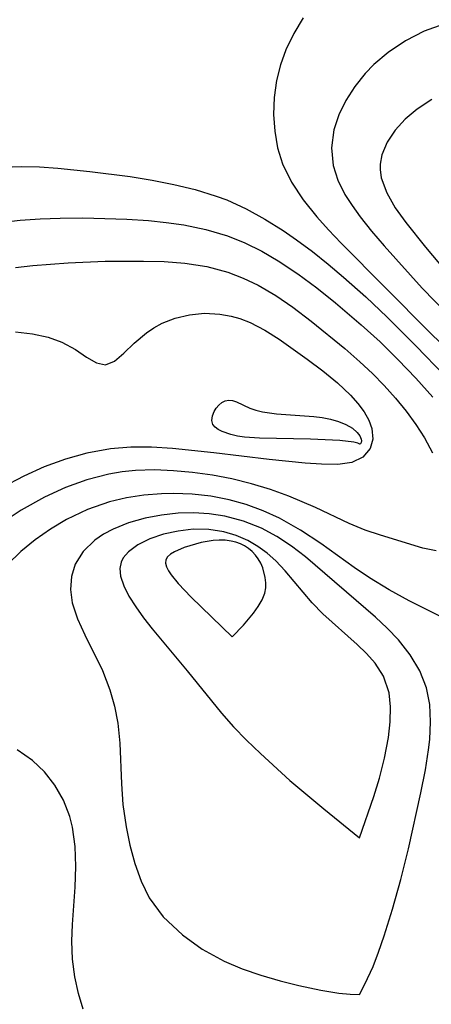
# Model space of a CAD drawing. Header units: metres. Extents: x 1073367 to 1082519, y 1569854 to 1574957.
# Tile 152 of 256: x 1074952 to 1074984, y 1573218 to 1573296. Entities that reach past the tile are written whole.
import ezdxf

# ---------------------------------------------------------------- set-up
doc = ezdxf.new("R2010")
doc.units = ezdxf.units.M
doc.layers.add('CGG_CurvaNivelLidar_v1', color=253, linetype='Continuous', lineweight=30)

msp = doc.modelspace()

# ---------------------------------------------------------------- linework, layer by layer
at = {"layer": 'CGG_CurvaNivelLidar_v1'}
for p, q in [((1074974.0907, 1573295.9433, 67), (1074973.3362, 1573294.7321, 67)), ((1074985.114, 1573295.4461, 67.5), (1074983.5891, 1573294.9008, 67.5)), ((1074973.3362, 1573294.7321, 67), (1074972.7188, 1573293.4432, 67)), ((1074983.5891, 1573294.9008, 67.5), (1074982.1237, 1573294.1454, 67.5)), ((1074982.1237, 1573294.1454, 67.5), (1074980.7434, 1573293.2177, 67.5)), ((1074972.7188, 1573293.4432, 67), (1074972.2876, 1573292.2508, 67)), ((1074980.7434, 1573293.2177, 67.5), (1074979.6367, 1573292.2847, 67.5)), ((1074972.2876, 1573292.2508, 67), (1074971.9791, 1573291.026, 67)), ((1074979.6367, 1573292.2847, 67.5), (1074978.9564, 1573291.5912, 67.5)), ((1074978.9564, 1573291.5912, 67.5), (1074978.1249, 1573290.5641, 67.5)), ((1074971.9791, 1573291.026, 67), (1074971.7992, 1573289.7004, 67)), ((1074978.1249, 1573290.5641, 67.5), (1074977.4247, 1573289.4696, 67.5)), ((1074971.7992, 1573289.7004, 67), (1074971.7606, 1573288.3667, 67)), ((1074977.4247, 1573289.4696, 67.5), (1074976.8733, 1573288.3256, 67.5)), ((1074984.1886, 1573289.5412, 68), (1074983.0213, 1573288.7895, 68)), ((1074971.7606, 1573288.3667, 67), (1074971.8516, 1573287.0426, 67)), ((1074976.8733, 1573288.3256, 67.5), (1074976.4967, 1573287.1466, 67.5)), ((1074983.0213, 1573288.7895, 68), (1074982.0871, 1573287.9984, 68)), ((1074982.0871, 1573287.9984, 68), (1074981.2903, 1573287.1231, 68)), ((1074971.8516, 1573287.0426, 67), (1074972.0752, 1573285.7355, 67)), ((1074976.4967, 1573287.1466, 67.5), (1074976.3168, 1573285.7439, 67.5)), ((1074981.2903, 1573287.1231, 68), (1074980.6637, 1573286.1841, 68)), ((1074980.6637, 1573286.1841, 68), (1074980.2512, 1573285.1971, 68)), ((1074972.0752, 1573285.7355, 67), (1074972.4588, 1573284.4726, 67)), ((1074976.3168, 1573285.7439, 67.5), (1074976.4445, 1573284.3507, 67.5)), ((1074972.4588, 1573284.4726, 67), (1074973.1613, 1573283.0307, 67)), ((1074980.1177, 1573284.4654, 68), (1074980.112, 1573284.0328, 68)), ((1074980.2512, 1573285.1971, 68), (1074980.1177, 1573284.4654, 68)), ((1074950.5339, 1573284.2225, 66.5), (1074951.9505, 1573284.2813, 66.5)), ((1074951.9505, 1573284.2813, 66.5), (1074953.3781, 1573284.2454, 66.5)), ((1074953.3781, 1573284.2454, 66.5), (1074954.8156, 1573284.1437, 66.5)), ((1074954.8156, 1573284.1437, 66.5), (1074957.3317, 1573283.8839, 66.5)), ((1074957.3317, 1573283.8839, 66.5), (1074960.4938, 1573283.4734, 66.5)), ((1074976.4445, 1573284.3507, 67.5), (1074976.8069, 1573283.203, 67.5)), ((1074980.112, 1573284.0328, 68), (1074980.2079, 1573283.3725, 68)), ((1074960.4938, 1573283.4734, 66.5), (1074962.2202, 1573283.1945, 66.5)), ((1074962.2202, 1573283.1945, 66.5), (1074963.9304, 1573282.8611, 66.5)), ((1074973.1613, 1573283.0307, 67), (1074974.0771, 1573281.655, 67)), ((1074976.8069, 1573283.203, 67.5), (1074977.3629, 1573282.0819, 67.5)), ((1074980.2079, 1573283.3725, 68), (1074980.6357, 1573282.2042, 68)), ((1074963.9304, 1573282.8611, 66.5), (1074965.6141, 1573282.4543, 66.5)), ((1074965.6141, 1573282.4543, 66.5), (1074967.259, 1573281.9488, 66.5)), ((1074980.6357, 1573282.2042, 68), (1074981.313, 1573281.0307, 68)), ((1074967.259, 1573281.9488, 66.5), (1074968.0783, 1573281.6423, 66.5)), ((1074968.0783, 1573281.6423, 66.5), (1074969.5958, 1573280.9515, 66.5)), ((1074974.0771, 1573281.655, 67), (1074975.1454, 1573280.3247, 67)), ((1074977.3629, 1573282.0819, 67.5), (1074977.916, 1573281.199, 67.5)), ((1074969.5958, 1573280.9515, 66.5), (1074971.0658, 1573280.1414, 66.5)), ((1074977.916, 1573281.199, 67.5), (1074978.5442, 1573280.3248, 67.5)), ((1074981.313, 1573281.0307, 68), (1074982.1428, 1573279.8691, 68)), ((1074950.2672, 1573279.8783, 66), (1074951.8766, 1573280.0566, 66)), ((1074951.8766, 1573280.0566, 66), (1074953.4387, 1573280.1603, 66)), ((1074953.4387, 1573280.1603, 66), (1074955.0078, 1573280.2135, 66)), ((1074955.0078, 1573280.2135, 66), (1074956.7716, 1573280.2287, 66)), ((1074956.7716, 1573280.2287, 66), (1074960.2457, 1573280.142, 66)), ((1074960.2457, 1573280.142, 66), (1074961.9454, 1573280.0278, 66)), ((1074961.9454, 1573280.0278, 66), (1074963.336, 1573279.8812, 66)), ((1074963.336, 1573279.8812, 66), (1074964.7098, 1573279.6812, 66)), ((1074971.0658, 1573280.1414, 66.5), (1074972.4966, 1573279.2378, 66.5)), ((1074975.1454, 1573280.3247, 67), (1074976.0769, 1573279.2816, 67)), ((1074978.5442, 1573280.3248, 67.5), (1074979.4545, 1573279.1864, 67.5)), ((1074982.1428, 1573279.8691, 68), (1074983.6722, 1573277.9345, 68)), ((1074964.7098, 1573279.6812, 66), (1074966.4511, 1573279.3292, 66)), ((1074966.4511, 1573279.3292, 66), (1074968.1415, 1573278.8326, 66)), ((1074972.4966, 1573279.2378, 66.5), (1074973.5443, 1573278.5128, 66.5)), ((1074976.0769, 1573279.2816, 67), (1074977.0559, 1573278.2494, 67)), ((1074979.4545, 1573279.1864, 67.5), (1074980.4328, 1573278.049, 67.5)), ((1074968.1415, 1573278.8326, 66), (1074969.5018, 1573278.2799, 66)), ((1074969.5018, 1573278.2799, 66), (1074970.8225, 1573277.616, 66)), ((1074973.5443, 1573278.5128, 66.5), (1074974.8016, 1573277.579, 66.5)), ((1074970.8225, 1573277.616, 66), (1074972.1099, 1573276.8625, 66)), ((1074974.8016, 1573277.579, 66.5), (1074976.0361, 1573276.6013, 66.5)), ((1074977.0559, 1573278.2494, 67), (1074984.0059, 1573271.2494, 67)), ((1074980.4328, 1573278.049, 67.5), (1074983.4243, 1573274.718, 67.5)), ((1074983.6722, 1573277.9345, 68), (1074985.1898, 1573276.1203, 68)), ((1074952.8685, 1573276.495, 65.5), (1074955.6213, 1573276.7112, 65.5)), ((1074955.6213, 1573276.7112, 65.5), (1074958.5424, 1573276.8227, 65.5)), ((1074958.5424, 1573276.8227, 65.5), (1074961.5355, 1573276.8422, 65.5)), ((1074961.5355, 1573276.8422, 65.5), (1074963.1718, 1573276.7931, 65.5)), ((1074963.1718, 1573276.7931, 65.5), (1074964.7844, 1573276.6674, 65.5)), ((1074972.1099, 1573276.8625, 66), (1074973.6528, 1573275.8386, 66)), ((1074951.5019, 1573276.3324, 65.5), (1074952.8685, 1573276.495, 65.5)), ((1074964.7844, 1573276.6674, 65.5), (1074966.5053, 1573276.4017, 65.5)), ((1074966.5053, 1573276.4017, 65.5), (1074968.173, 1573275.963, 65.5)), ((1074968.173, 1573275.963, 65.5), (1074969.3726, 1573275.5024, 65.5)), ((1074976.0361, 1573276.6013, 66.5), (1074977.2488, 1573275.5861, 66.5)), ((1074969.3726, 1573275.5024, 65.5), (1074970.5364, 1573274.94, 65.5)), ((1074973.6528, 1573275.8386, 66), (1074975.1587, 1573274.7307, 66)), ((1074977.2488, 1573275.5861, 66.5), (1074979.0034, 1573274.0222, 66.5)), ((1074970.5364, 1573274.94, 65.5), (1074971.9231, 1573274.1343, 65.5)), ((1074975.1587, 1573274.7307, 66), (1074976.6306, 1573273.5571, 66)), ((1074983.4243, 1573274.718, 67.5), (1074985.3997, 1573272.6617, 67.5)), ((1074971.9231, 1573274.1343, 65.5), (1074973.2655, 1573273.2275, 65.5)), ((1074979.0034, 1573274.0222, 66.5), (1074980.6852, 1573272.4208, 66.5)), ((1074973.2655, 1573273.2275, 65.5), (1074974.7203, 1573272.1242, 65.5)), ((1074976.6306, 1573273.5571, 66), (1074978.6447, 1573271.8323, 66)), ((1074963.0091, 1573271.9547, 65), (1074964.0433, 1573272.3604, 65)), ((1074964.0433, 1573272.3604, 65), (1074965.1609, 1573272.6238, 65)), ((1074965.1609, 1573272.6238, 65), (1074966.3327, 1573272.7358, 65)), ((1074966.3327, 1573272.7358, 65), (1074967.5314, 1573272.6805, 65)), ((1074967.5314, 1573272.6805, 65), (1074968.4346, 1573272.5156, 65)), ((1074968.4346, 1573272.5156, 65), (1074969.1014, 1573272.3202, 65)), ((1074969.1014, 1573272.3202, 65), (1074969.9109, 1573272.0025, 65)), ((1074974.7203, 1573272.1242, 65.5), (1074977.3577, 1573269.9658, 65.5)), ((1074980.6852, 1573272.4208, 66.5), (1074982.9538, 1573270.1509, 66.5)), ((1074961.7769, 1573271.1983, 65), (1074962.3655, 1573271.6004, 65)), ((1074962.3655, 1573271.6004, 65), (1074963.0091, 1573271.9547, 65)), ((1074969.9109, 1573272.0025, 65), (1074971.0661, 1573271.4125, 65)), ((1074971.0661, 1573271.4125, 65), (1074972.1974, 1573270.7111, 65)), ((1074978.6447, 1573271.8323, 66), (1074980.1119, 1573270.4827, 66)), ((1074951.4919, 1573271.2789, 65), (1074952.8222, 1573271.1176, 65)), ((1074952.8222, 1573271.1176, 65), (1074954.0507, 1573270.8531, 65)), ((1074954.0507, 1573270.8531, 65), (1074955.1399, 1573270.4725, 65)), ((1074960.8186, 1573270.3803, 65), (1074961.7769, 1573271.1983, 65)), ((1074972.1974, 1573270.7111, 65), (1074974.4043, 1573269.1324, 65)), ((1074984.0059, 1573271.2494, 67), (1074986.1911, 1573269.1141, 67)), ((1074955.1399, 1573270.4725, 65), (1074956.1973, 1573269.8924, 65)), ((1074956.1973, 1573269.8924, 65), (1074957.0803, 1573269.2924, 65)), ((1074959.9983, 1573269.5923, 65), (1074960.8186, 1573270.3803, 65)), ((1074977.3577, 1573269.9658, 65.5), (1074978.54, 1573268.9328, 65.5)), ((1074980.1119, 1573270.4827, 66), (1074981.5384, 1573269.0829, 66)), ((1074982.9538, 1573270.1509, 66.5), (1074985.1653, 1573267.8364, 66.5)), ((1074957.0803, 1573269.2924, 65), (1074957.851, 1573268.834, 65)), ((1074958.5628, 1573268.6879, 65), (1074959.2625, 1573268.9771, 65)), ((1074959.2625, 1573268.9771, 65), (1074959.9983, 1573269.5923, 65)), ((1074974.4043, 1573269.1324, 65), (1074975.6233, 1573268.2065, 65)), ((1074981.5384, 1573269.0829, 66), (1074982.9207, 1573267.6406, 66)), ((1074957.851, 1573268.834, 65), (1074958.5628, 1573268.6879, 65)), ((1074975.6233, 1573268.2065, 65), (1074976.7727, 1573267.2696, 65)), ((1074978.54, 1573268.9328, 65.5), (1074979.5143, 1573268.0087, 65.5)), ((1074979.5143, 1573268.0087, 65.5), (1074980.4458, 1573267.0504, 65.5)), ((1074982.9207, 1573267.6406, 66), (1074984.2566, 1573266.15, 66)), ((1074976.7727, 1573267.2696, 65), (1074977.7966, 1573266.3089, 65)), ((1074980.4458, 1573267.0504, 65.5), (1074981.3287, 1573266.0627, 65.5)), ((1074967.9628, 1573265.8557, 64.5), (1074968.2384, 1573265.9144, 64.5)), ((1074968.2384, 1573265.9144, 64.5), (1074968.5356, 1573265.8786, 64.5)), ((1074968.5356, 1573265.8786, 64.5), (1074968.8447, 1573265.7673, 64.5)), ((1074977.7966, 1573266.3089, 65), (1074978.377, 1573265.6531, 65)), ((1074981.3287, 1573266.0627, 65.5), (1074982.1597, 1573265.0432, 65.5)), ((1074967.0823, 1573265.012, 64.5), (1074967.2509, 1573265.2827, 64.5)), ((1074967.2509, 1573265.2827, 64.5), (1074967.461, 1573265.5227, 64.5)), ((1074967.461, 1573265.5227, 64.5), (1074967.7013, 1573265.7188, 64.5)), ((1074967.7013, 1573265.7188, 64.5), (1074967.9628, 1573265.8557, 64.5)), ((1074968.8447, 1573265.7673, 64.5), (1074969.8905, 1573265.2676, 64.5)), ((1074969.8905, 1573265.2676, 64.5), (1074970.3679, 1573265.1107, 64.5)), ((1074970.3679, 1573265.1107, 64.5), (1074970.8833, 1573264.9907, 64.5)), ((1074978.377, 1573265.6531, 65), (1074978.86, 1573264.9899, 65)), ((1074966.9165, 1573264.3237, 64.5), (1074966.9529, 1573264.6677, 64.5)), ((1074966.9529, 1573264.6677, 64.5), (1074967.0823, 1573265.012, 64.5)), ((1074970.8833, 1573264.9907, 64.5), (1074971.989, 1573264.8297, 64.5)), ((1074971.989, 1573264.8297, 64.5), (1074974.9297, 1573264.6286, 64.5)), ((1074974.9297, 1573264.6286, 64.5), (1074975.5646, 1573264.5533, 64.5)), ((1074975.5646, 1573264.5533, 64.5), (1074976.2186, 1573264.4268, 64.5)), ((1074976.2186, 1573264.4268, 64.5), (1074976.8552, 1573264.2452, 64.5)), ((1074978.86, 1573264.9899, 65), (1074979.231, 1573264.3246, 65)), ((1074982.1597, 1573265.0432, 65.5), (1074982.9221, 1573264.0005, 65.5)), ((1074966.9956, 1573264.0075, 64.5), (1074966.9165, 1573264.3237, 64.5)), ((1074967.1619, 1573263.785, 64.5), (1074966.9956, 1573264.0075, 64.5)), ((1074967.4066, 1573263.5956, 64.5), (1074967.1619, 1573263.785, 64.5)), ((1074967.7126, 1573263.4351, 64.5), (1074967.4066, 1573263.5956, 64.5)), ((1074976.8552, 1573264.2452, 64.5), (1074977.4383, 1573264.0057, 64.5)), ((1074977.4383, 1573264.0057, 64.5), (1074977.9423, 1573263.7056, 64.5)), ((1074977.9423, 1573263.7056, 64.5), (1074978.3245, 1573263.37, 64.5)), ((1074979.231, 1573264.3246, 65), (1074979.4665, 1573263.6708, 65)), ((1074979.4665, 1573263.6708, 65), (1074979.5417, 1573262.8517, 65)), ((1074982.9221, 1573264.0005, 65.5), (1074983.6015, 1573262.9367, 65.5)), ((1074968.3971, 1573263.2051, 64.5), (1074967.7126, 1573263.4351, 64.5)), ((1074968.935, 1573263.0875, 64.5), (1074968.3971, 1573263.2051, 64.5)), ((1074969.4859, 1573263.007, 64.5), (1074968.935, 1573263.0875, 64.5)), ((1074970.6491, 1573262.9183, 64.5), (1074969.4859, 1573263.007, 64.5)), ((1074974.6672, 1573262.8568, 64.5), (1074970.6491, 1573262.9183, 64.5)), ((1074976.9485, 1573262.7493, 64.5), (1074974.6672, 1573262.8568, 64.5)), ((1074978.3245, 1573263.37, 64.5), (1074978.5249, 1573263.1, 64.5)), ((1074978.5249, 1573263.1, 64.5), (1074978.6318, 1573262.8463, 64.5)), ((1074978.6318, 1573262.8463, 64.5), (1074978.6517, 1573262.7013, 64.5)), ((1074979.5417, 1573262.8517, 65), (1074979.3509, 1573262.1233, 65)), ((1074983.6015, 1573262.9367, 65.5), (1074984.2365, 1573261.7632, 65.5)), ((1074958.9556, 1573262.0926, 65), (1074957.1035, 1573261.7543, 65)), ((1074960.5578, 1573262.212, 65), (1074958.9556, 1573262.0926, 65)), ((1074962.1796, 1573262.2069, 65), (1074960.5578, 1573262.212, 65)), ((1074963.8127, 1573262.1138, 65), (1074962.1796, 1573262.2069, 65)), ((1074967.08, 1573261.7822, 65), (1074963.8127, 1573262.1138, 65)), ((1074978.0505, 1573262.6175, 64.5), (1074976.9485, 1573262.7493, 64.5)), ((1074978.3735, 1573262.5363, 64.5), (1074978.0505, 1573262.6175, 64.5)), ((1074978.4794, 1573262.4846, 64.5), (1074978.3735, 1573262.5363, 64.5)), ((1074978.5, 1573262.4395, 64.5), (1074978.4794, 1573262.4846, 64.5)), ((1074978.5836, 1573262.4825, 64.5), (1074978.5, 1573262.4395, 64.5)), ((1074978.6374, 1573262.5823, 64.5), (1074978.5836, 1573262.4825, 64.5)), ((1074978.6517, 1573262.7013, 64.5), (1074978.6374, 1573262.5823, 64.5)), ((1074979.3509, 1573262.1233, 65), (1074978.7757, 1573261.431, 65)), ((1074955.4127, 1573261.2719, 65), (1074953.7582, 1573260.6582, 65)), ((1074957.1035, 1573261.7543, 65), (1074955.4127, 1573261.2719, 65)), ((1074971.4118, 1573261.2454, 65), (1074967.08, 1573261.7822, 65)), ((1074974.2428, 1573260.9697, 65), (1074971.4118, 1573261.2454, 65)), ((1074978.7757, 1573261.431, 65), (1074977.8976, 1573261.0008, 65)), ((1074953.7582, 1573260.6582, 65), (1074952.1445, 1573259.9324, 65)), ((1074975.5208, 1573260.8856, 65), (1074974.2428, 1573260.9697, 65)), ((1074976.8046, 1573260.856, 65), (1074975.5208, 1573260.8856, 65)), ((1074977.8976, 1573261.0008, 65), (1074976.8046, 1573260.856, 65)), ((1074952.1445, 1573259.9324, 65), (1074950.4493, 1573259.0332, 65)), ((1074958.8176, 1573260.1039, 65.5), (1074957.0947, 1573259.656, 65.5)), ((1074959.8637, 1573260.2779, 65.5), (1074958.8176, 1573260.1039, 65.5)), ((1074960.9216, 1573260.3827, 65.5), (1074959.8637, 1573260.2779, 65.5)), ((1074962.408, 1573260.4221, 65.5), (1074960.9216, 1573260.3827, 65.5)), ((1074963.9039, 1573260.3607, 65.5), (1074962.408, 1573260.4221, 65.5)), ((1074965.4032, 1573260.2218, 65.5), (1074963.9039, 1573260.3607, 65.5)), ((1074966.9542, 1573260.0106, 65.5), (1074965.4032, 1573260.2218, 65.5)), ((1074968.4925, 1573259.7221, 65.5), (1074966.9542, 1573260.0106, 65.5)), ((1074970.0164, 1573259.3424, 65.5), (1074968.4925, 1573259.7221, 65.5)), ((1074955.416, 1573259.042, 65.5), (1074953.7848, 1573258.2898, 65.5)), ((1074957.0947, 1573259.656, 65.5), (1074955.416, 1573259.042, 65.5)), ((1074971.5102, 1573258.8834, 65.5), (1074970.0164, 1573259.3424, 65.5)), ((1074953.7848, 1573258.2898, 65.5), (1074951.953, 1573257.2636, 65.5)), ((1074960.2083, 1573258.2369, 66), (1074958.8636, 1573257.9143, 66)), ((1074961.5804, 1573258.4481, 66), (1074960.2083, 1573258.2369, 66)), ((1074962.9699, 1573258.5548, 66), (1074961.5804, 1573258.4481, 66)), ((1074963.9001, 1573258.57, 66), (1074962.9699, 1573258.5548, 66)), ((1074965.3639, 1573258.5128, 66), (1074963.9001, 1573258.57, 66)), ((1074966.8221, 1573258.3532, 66), (1074965.3639, 1573258.5128, 66)), ((1074968.2646, 1573258.08, 66), (1074966.8221, 1573258.3532, 66)), ((1074972.9653, 1573258.358, 65.5), (1074971.5102, 1573258.8834, 65.5)), ((1074975.0363, 1573257.4667, 65.5), (1074972.9653, 1573258.358, 65.5)), ((1074958.8636, 1573257.9143, 66), (1074957.1479, 1573257.3104, 66)), ((1074969.6133, 1573257.7036, 66), (1074968.2646, 1573258.08, 66)), ((1074970.9319, 1573257.2185, 66), (1074969.6133, 1573257.7036, 66)), ((1074977.6806, 1573256.2212, 65.5), (1074975.0363, 1573257.4667, 65.5)), ((1074951.953, 1573257.2636, 65.5), (1074950.4401, 1573256.264, 65.5)), ((1074957.1479, 1573257.3104, 66), (1074955.5064, 1573256.5269, 66)), ((1074961.6763, 1573256.6351, 66.5), (1074960.376, 1573256.2666, 66.5)), ((1074962.9482, 1573256.884, 66.5), (1074961.6763, 1573256.6351, 66.5)), ((1074964.2575, 1573257.0309, 66.5), (1074962.9482, 1573256.884, 66.5)), ((1074965.4782, 1573257.062, 66.5), (1074964.2575, 1573257.0309, 66.5)), ((1074966.7036, 1573256.9886, 66.5), (1074965.4782, 1573257.062, 66.5)), ((1074967.9203, 1573256.8039, 66.5), (1074966.7036, 1573256.9886, 66.5)), ((1074969.3923, 1573256.4119, 66.5), (1074967.9203, 1573256.8039, 66.5)), ((1074972.2131, 1573256.6296, 66), (1074970.9319, 1573257.2185, 66)), ((1074973.8658, 1573255.69, 66), (1074972.2131, 1573256.6296, 66)), ((1074955.5064, 1573256.5269, 66), (1074954.2443, 1573255.7798, 66)), ((1074960.376, 1573256.2666, 66.5), (1074959.1702, 1573255.7815, 66.5)), ((1074970.8108, 1573255.8449, 66.5), (1074969.3923, 1573256.4119, 66.5)), ((1074972.02, 1573255.197, 66.5), (1074970.8108, 1573255.8449, 66.5)), ((1074978.9519, 1573255.6961, 65.5), (1074977.6806, 1573256.2212, 65.5)), ((1074954.2443, 1573255.7798, 66), (1074953.0443, 1573254.9408, 66)), ((1074958.4179, 1573255.3733, 66.5), (1074957.737, 1573254.9043, 66.5)), ((1074959.1702, 1573255.7815, 66.5), (1074958.4179, 1573255.3733, 66.5)), ((1074963.1084, 1573255.3669, 67), (1074962.0459, 1573255.0038, 67)), ((1074964.256, 1573255.6255, 67), (1074963.1084, 1573255.3669, 67)), ((1074965.4545, 1573255.7591, 67), (1074964.256, 1573255.6255, 67)), ((1074966.6631, 1573255.7426, 67), (1074965.4545, 1573255.7591, 67)), ((1074967.8623, 1573255.5626, 67), (1074966.6631, 1573255.7426, 67)), ((1074968.8215, 1573255.2806, 67), (1074967.8623, 1573255.5626, 67)), ((1074969.7392, 1573254.8786, 67), (1074968.8215, 1573255.2806, 67)), ((1074973.1722, 1573254.4408, 66.5), (1074972.02, 1573255.197, 66.5)), ((1074975.4587, 1573254.635, 66), (1074973.8658, 1573255.69, 66)), ((1074980.1461, 1573255.2984, 65.5), (1074978.9519, 1573255.6961, 65.5)), ((1074983.4836, 1573254.2776, 65.5), (1074980.1461, 1573255.2984, 65.5)), ((1074953.0443, 1573254.9408, 66), (1074951.915, 1573254.0157, 66)), ((1074957.737, 1573254.9043, 66.5), (1074956.8185, 1573254.0276, 66.5)), ((1074961.1112, 1573254.5469, 67), (1074960.3585, 1573253.9977, 67)), ((1074962.0459, 1573255.0038, 67), (1074961.1112, 1573254.5469, 67)), ((1074964.7507, 1573254.3252, 67.5), (1074963.9841, 1573253.9928, 67.5)), ((1074966.0801, 1573254.7218, 67.5), (1074964.7507, 1573254.3252, 67.5)), ((1074967.0119, 1573254.8827, 67.5), (1074966.0801, 1573254.7218, 67.5)), ((1074967.4912, 1573254.9119, 67.5), (1074967.0119, 1573254.8827, 67.5)), ((1074967.9658, 1573254.8988, 67.5), (1074967.4912, 1573254.9119, 67.5)), ((1074968.4297, 1573254.838, 67.5), (1074967.9658, 1573254.8988, 67.5)), ((1074968.799, 1573254.7469, 67.5), (1074968.4297, 1573254.838, 67.5)), ((1074969.1527, 1573254.6186, 67.5), (1074968.799, 1573254.7469, 67.5)), ((1074969.4864, 1573254.453, 67.5), (1074969.1527, 1573254.6186, 67.5)), ((1074969.7969, 1573254.2477, 67.5), (1074969.4864, 1573254.453, 67.5)), ((1074970.5144, 1573254.4202, 67), (1074969.7392, 1573254.8786, 67)), ((1074971.2435, 1573253.8811, 67), (1074970.5144, 1573254.4202, 67)), ((1074974.2689, 1573253.601, 66.5), (1074973.1722, 1573254.4408, 66.5)), ((1074978.0834, 1573252.7561, 66), (1074975.4587, 1573254.635, 66)), ((1074984.5123, 1573254.0691, 65.5), (1074983.4836, 1573254.2776, 65.5)), ((1074951.915, 1573254.0157, 66), (1074950.8685, 1573253.005, 66)), ((1074956.8185, 1573254.0276, 66.5), (1074956.1733, 1573253.0122, 66.5)), ((1074959.9541, 1573253.5177, 67), (1074959.7837, 1573253.1681, 67)), ((1074960.3585, 1573253.9977, 67), (1074959.9541, 1573253.5177, 67)), ((1074963.4309, 1573253.596, 67.5), (1074963.2905, 1573253.3616, 67.5)), ((1074963.6712, 1573253.8043, 67.5), (1074963.4309, 1573253.596, 67.5)), ((1074963.9841, 1573253.9928, 67.5), (1074963.6712, 1573253.8043, 67.5)), ((1074970.0805, 1573254.0083, 67.5), (1074969.7969, 1573254.2477, 67.5)), ((1074970.335, 1573253.7391, 67.5), (1074970.0805, 1573254.0083, 67.5)), ((1074970.5559, 1573253.4424, 67.5), (1074970.335, 1573253.7391, 67.5)), ((1074971.9245, 1573253.2739, 67), (1074971.2435, 1573253.8811, 67)), ((1074979.7556, 1573248.8519, 66.5), (1074974.2689, 1573253.601, 66.5)), ((1074956.1733, 1573253.0122, 66.5), (1074955.8811, 1573252.053, 66.5)), ((1074959.7837, 1573253.1681, 67), (1074959.6887, 1573252.6865, 67)), ((1074963.2905, 1573253.3616, 67.5), (1074963.2725, 1573253.0985, 67.5)), ((1074963.2725, 1573253.0985, 67.5), (1074963.3552, 1573252.81, 67.5)), ((1074963.3552, 1573252.81, 67.5), (1074963.5132, 1573252.5027, 67.5)), ((1074970.7498, 1573253.0983, 67.5), (1074970.5559, 1573253.4424, 67.5)), ((1074970.9044, 1573252.7321, 67.5), (1074970.7498, 1573253.0983, 67.5)), ((1074971.1072, 1573251.9609, 67.5), (1074970.9044, 1573252.7321, 67.5)), ((1074972.6644, 1573252.4913, 67), (1074971.9245, 1573253.2739, 67)), ((1074979.2748, 1573251.9546, 66), (1074978.0834, 1573252.7561, 66)), ((1074955.8811, 1573252.053, 66.5), (1074955.8117, 1573251.033, 66.5)), ((1074959.6887, 1573252.6865, 67), (1074959.7442, 1573252.0744, 67)), ((1074959.7442, 1573252.0744, 67), (1074959.996, 1573251.3097, 67)), ((1074963.5132, 1573252.5027, 67.5), (1074963.7271, 1573252.1817, 67.5)), ((1074963.7271, 1573252.1817, 67.5), (1074964.2669, 1573251.514, 67.5)), ((1074971.1536, 1573251.5671, 67.5), (1074971.1072, 1573251.9609, 67.5)), ((1074974.7853, 1573249.9904, 67), (1074972.6644, 1573252.4913, 67)), ((1074980.8308, 1573250.9996, 66), (1074979.2748, 1573251.9546, 66)), ((1074959.996, 1573251.3097, 67), (1074960.4041, 1573250.5036, 67)), ((1074964.2669, 1573251.514, 67.5), (1074965.2824, 1573250.4329, 67.5)), ((1074971.1525, 1573251.1688, 67.5), (1074971.1536, 1573251.5671, 67.5)), ((1074955.8117, 1573251.033, 66.5), (1074955.9492, 1573249.9852, 66.5)), ((1074960.4041, 1573250.5036, 67), (1074960.9315, 1573249.6664, 67)), ((1074965.2824, 1573250.4329, 67.5), (1074968.5, 1573247.3135, 67.5)), ((1074970.8526, 1573250.2154, 67.5), (1074971.0655, 1573250.7346, 67.5)), ((1074971.0655, 1573250.7346, 67.5), (1074971.1525, 1573251.1688, 67.5)), ((1074982.3878, 1573250.1321, 66), (1074980.8308, 1573250.9996, 66)), ((1074955.9492, 1573249.9852, 66.5), (1074956.3547, 1573248.7341, 66.5)), ((1074960.9315, 1573249.6664, 67), (1074961.5485, 1573248.8061, 67)), ((1074970.1756, 1573249.1673, 67.5), (1074970.5446, 1573249.6867, 67.5)), ((1074970.5446, 1573249.6867, 67.5), (1074970.8526, 1573250.2154, 67.5)), ((1074975.6308, 1573249.1305, 67), (1074974.7853, 1573249.9904, 67)), ((1074985.5402, 1573248.5634, 66), (1074982.3878, 1573250.1321, 66)), ((1074969.3869, 1573248.2317, 67.5), (1074970.1756, 1573249.1673, 67.5)), ((1074978.3077, 1573246.7129, 67), (1074975.6308, 1573249.1305, 67)), ((1074956.3547, 1573248.7341, 66.5), (1074956.9366, 1573247.469, 66.5)), ((1074961.5485, 1573248.8061, 67), (1074962.2313, 1573247.9288, 67)), ((1074968.5, 1573247.3135, 67.5), (1074969.3869, 1573248.2317, 67.5)), ((1074980.6868, 1573247.9855, 66.5), (1074979.7556, 1573248.8519, 66.5)), ((1074956.9366, 1573247.469, 66.5), (1074958.3159, 1573244.6763, 66.5)), ((1074962.2313, 1573247.9288, 67), (1074964.971, 1573244.6486, 67)), ((1074981.5508, 1573247.0819, 66.5), (1074980.6868, 1573247.9855, 66.5)), ((1074979.0482, 1573245.9984, 67), (1074978.3077, 1573246.7129, 67)), ((1074982.4834, 1573245.8967, 66.5), (1074981.5508, 1573247.0819, 66.5)), ((1074979.7197, 1573245.2529, 67), (1074979.0482, 1573245.9984, 67)), ((1074983.2365, 1573244.6324, 66.5), (1074982.4834, 1573245.8967, 66.5)), ((1074980.3956, 1573244.2091, 67), (1074979.7197, 1573245.2529, 67)), ((1074958.3159, 1573244.6763, 66.5), (1074958.9139, 1573243.159, 66.5)), ((1074964.971, 1573244.6486, 67), (1074967.6579, 1573241.3234, 67)), ((1074983.765, 1573243.2908, 66.5), (1074983.2365, 1573244.6324, 66.5)), ((1074980.8214, 1573242.9003, 67), (1074980.3956, 1573244.2091, 67)), ((1074958.9139, 1573243.159, 66.5), (1074959.2795, 1573241.8661, 66.5)), ((1074980.94, 1573241.8078, 67), (1074980.8214, 1573242.9003, 67)), ((1074984.0184, 1573241.9947, 66.5), (1074983.765, 1573243.2908, 66.5)), ((1074984.086, 1573240.6444, 66.5), (1074984.0184, 1573241.9947, 66.5)), ((1074959.2795, 1573241.8661, 66.5), (1074959.5293, 1573240.5323, 66.5)), ((1074967.6579, 1573241.3234, 67), (1074968.6221, 1573240.2508, 67)), ((1074980.9142, 1573240.6324, 67), (1074980.94, 1573241.8078, 67)), ((1074959.5293, 1573240.5323, 66.5), (1074959.6868, 1573238.957, 66.5)), ((1074980.7729, 1573239.4069, 67), (1074980.9142, 1573240.6324, 67)), ((1074984.0134, 1573239.251, 66.5), (1074984.086, 1573240.6444, 66.5)), ((1074968.6221, 1573240.2508, 67), (1074969.6366, 1573239.2031, 67)), ((1074959.6868, 1573238.957, 66.5), (1074959.8165, 1573235.748, 66.5)), ((1074969.6366, 1573239.2031, 67), (1074970.7336, 1573238.1334, 67)), ((1074980.4616, 1573237.7883, 67), (1074980.7729, 1573239.4069, 67)), ((1074983.9234, 1573238.4297, 66.5), (1074984.0134, 1573239.251, 66.5)), ((1074952.8374, 1573237.6044, 66.5), (1074951.6179, 1573238.4424, 66.5)), ((1074970.7336, 1573238.1334, 67), (1074973.0393, 1573236.0335, 67)), ((1074983.6813, 1573236.8486, 66.5), (1074983.9234, 1573238.4297, 66.5)), ((1074953.7711, 1573236.7003, 66.5), (1074952.8374, 1573237.6044, 66.5)), ((1074980.0589, 1573236.2129, 67), (1074980.4616, 1573237.7883, 67)), ((1074954.5925, 1573235.6481, 66.5), (1074953.7711, 1573236.7003, 66.5)), ((1074983.3255, 1573235.0424, 66.5), (1074983.6813, 1573236.8486, 66.5)), ((1074959.8165, 1573235.748, 66.5), (1074959.9275, 1573234.1341, 66.5)), ((1074973.0393, 1573236.0335, 67), (1074975.6966, 1573233.7899, 67)), ((1074979.6185, 1573234.7529, 67), (1074980.0589, 1573236.2129, 67)), ((1074955.2726, 1573234.4724, 66.5), (1074954.5925, 1573235.6481, 66.5)), ((1074982.3513, 1573230.6526, 66.5), (1074983.3255, 1573235.0424, 66.5)), ((1074955.7743, 1573233.1893, 66.5), (1074955.2726, 1573234.4724, 66.5)), ((1074978.5, 1573231.5127, 67), (1074979.6185, 1573234.7529, 67)), ((1074959.9275, 1573234.1341, 66.5), (1074960.1745, 1573232.3891, 66.5)), ((1074975.6966, 1573233.7899, 67), (1074978.5, 1573231.5127, 67)), ((1074955.9782, 1573232.3605, 66.5), (1074955.7743, 1573233.1893, 66.5)), ((1074956.1838, 1573230.8339, 66.5), (1074955.9782, 1573232.3605, 66.5)), ((1074960.1745, 1573232.3891, 66.5), (1074960.4786, 1573230.9301, 66.5)), ((1074956.2411, 1573229.2505, 66.5), (1074956.1838, 1573230.8339, 66.5)), ((1074960.4786, 1573230.9301, 66.5), (1074960.873, 1573229.4999, 66.5)), ((1074981.7499, 1573228.2285, 66.5), (1074982.3513, 1573230.6526, 66.5)), ((1074956.1942, 1573227.6431, 66.5), (1074956.2411, 1573229.2505, 66.5)), ((1074960.873, 1573229.4999, 66.5), (1074961.3728, 1573228.1178, 66.5)), ((1074961.3728, 1573228.1178, 66.5), (1074962.0007, 1573226.8074, 66.5)), ((1074981.0951, 1573225.9174, 66.5), (1074981.7499, 1573228.2285, 66.5)), ((1074955.9674, 1573224.7124, 66.5), (1074956.1942, 1573227.6431, 66.5)), ((1074962.0007, 1573226.8074, 66.5), (1074963.0856, 1573225.3102, 66.5)), ((1074980.4292, 1573223.804, 66.5), (1074981.0951, 1573225.9174, 66.5)), ((1074963.0856, 1573225.3102, 66.5), (1074964.5957, 1573223.885, 66.5)), ((1074955.9078, 1573223.3943, 66.5), (1074955.9674, 1573224.7124, 66.5)), ((1074955.9713, 1573221.9806, 66.5), (1074955.9078, 1573223.3943, 66.5)), ((1074964.5957, 1573223.885, 66.5), (1074966.1453, 1573222.7766, 66.5)), ((1074979.9905, 1573222.5236, 66.5), (1074980.4292, 1573223.804, 66.5)), ((1074966.1453, 1573222.7766, 66.5), (1074967.8757, 1573221.8239, 66.5)), ((1074956.1587, 1573220.5795, 66.5), (1074955.9713, 1573221.9806, 66.5)), ((1074967.8757, 1573221.8239, 66.5), (1074969.3029, 1573221.2167, 66.5)), ((1074979.5668, 1573221.4151, 66.5), (1074979.9905, 1573222.5236, 66.5)), ((1074969.3029, 1573221.2167, 66.5), (1074970.7613, 1573220.7122, 66.5)), ((1074978.9309, 1573220.01, 66.5), (1074979.5668, 1573221.4151, 66.5)), ((1074956.4322, 1573219.2865, 66.5), (1074956.1587, 1573220.5795, 66.5)), ((1074970.7613, 1573220.7122, 66.5), (1074972.2862, 1573220.2716, 66.5)), ((1074972.2862, 1573220.2716, 66.5), (1074973.746, 1573219.9103, 66.5)), ((1074973.746, 1573219.9103, 66.5), (1074975.4614, 1573219.5481, 66.5)), ((1074975.4614, 1573219.5481, 66.5), (1074976.8881, 1573219.314, 66.5)), ((1074978.5, 1573219.2037, 66.5), (1074978.9309, 1573220.01, 66.5)), ((1074956.8079, 1573218.0413, 66.5), (1074956.4322, 1573219.2865, 66.5)), ((1074976.8881, 1573219.314, 66.5), (1074977.7629, 1573219.2182, 66.5)), ((1074977.7629, 1573219.2182, 66.5), (1074978.5, 1573219.2037, 66.5))]:
    msp.add_line(p, q, dxfattribs=at)

doc.saveas('drawing.dxf')
